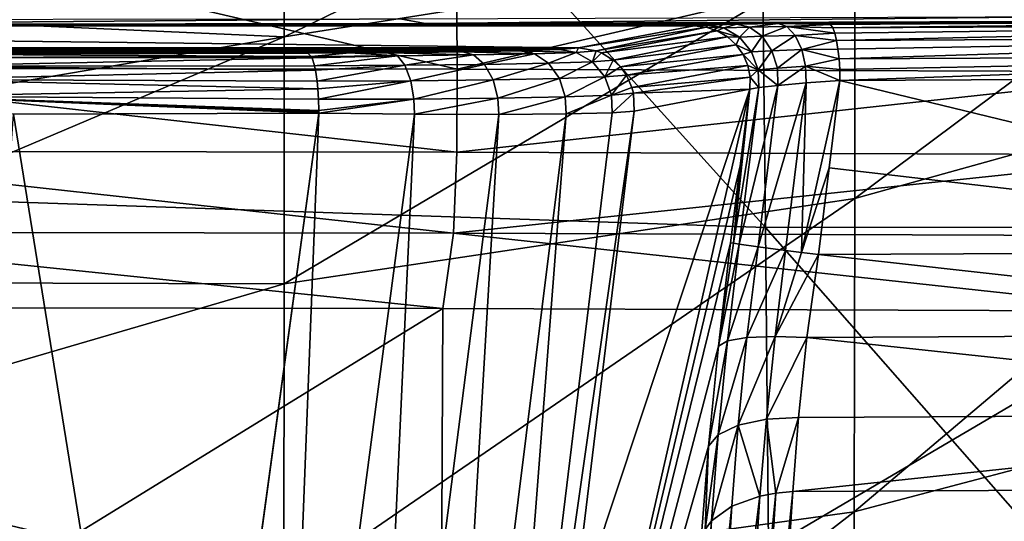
# Model space of a CAD drawing. Header units: millimetres. Extents: x -24 to 72, y 0 to 310.
# Tile 122 of 251: x 1.4 to 5.77, y 271.78 to 274.01. Entities that reach past the tile are written whole.
import ezdxf

# ---------------------------------------------------------------- set-up
doc = ezdxf.new("R2010")
doc.units = ezdxf.units.MM
doc.header["$LTSCALE"] = 65.185185
for name, color, linetype in [('116', 7, 'CONTINUOUS'), ('117', 7, 'CONTINUOUS'), ('118', 7, 'CONTINUOUS'), ('119', 7, 'CONTINUOUS'), ('120', 7, 'CONTINUOUS'), ('121', 7, 'CONTINUOUS'), ('124', 7, 'CONTINUOUS'), ('128', 7, 'CONTINUOUS'), ('129', 7, 'CONTINUOUS'), ('134', 7, 'CONTINUOUS'), ('135', 7, 'CONTINUOUS'), ('27', 7, 'CONTINUOUS'), ('32', 7, 'CONTINUOUS'), ('66', 7, 'CONTINUOUS'), ('92', 7, 'CONTINUOUS'), ('97', 7, 'CONTINUOUS'), ('98', 7, 'CONTINUOUS'), ('99', 7, 'CONTINUOUS')]:
    doc.layers.add(name, color=color, linetype=linetype)

msp = doc.modelspace()

# ---------------------------------------------------------------- linework, layer by layer
at = {"layer": '116', "color": 7, "linetype": 'CONTINUOUS'}
for points in [[(4.643, 273.7028, 198.9663), (4.6002, 273.3618, 198.9632), (3.5767, 269.0276, 193.5779), (4.643, 273.7028, 198.9663)], [(3.8521, 271.3161, 193.4622), (4.643, 273.7028, 198.9663), (3.5767, 269.0276, 193.5779), (3.8521, 271.3161, 193.4622)], [(4.1281, 273.6048, 193.3522), (4.643, 273.7028, 198.9663), (3.8521, 271.3161, 193.4622), (4.1281, 273.6048, 193.3522)], [(4.5571, 273.0196, 198.9599), (3.5767, 269.0276, 193.5779), (4.6002, 273.3618, 198.9632), (4.5571, 273.0196, 198.9599)], [(4.5571, 273.0196, 198.9599), (4.5033, 272.5597, 199.0004), (3.5767, 269.0276, 193.5779), (4.5571, 273.0196, 198.9599)], [(4.5033, 272.5597, 199.0004), (4.4593, 272.1147, 199.1296), (3.5767, 269.0276, 193.5779), (4.5033, 272.5597, 199.0004)], [(4.4593, 272.1147, 199.1296), (4.427, 271.7031, 199.3427), (3.5767, 269.0276, 193.5779), (4.4593, 272.1147, 199.1296)]]:
    msp.add_3dface(points, dxfattribs=at)
at = {"layer": '117', "color": 7, "linetype": 'CONTINUOUS'}
for points in [[(4.3959, 273.9836, 198.984), (4.4482, 273.978, 198.9793), (3.881, 273.8856, 193.37), (4.3959, 273.9836, 198.984)], [(3.881, 273.8856, 193.37), (4.4482, 273.978, 198.9793), (3.9602, 273.8725, 193.3629), (3.881, 273.8856, 193.37)], [(4.4482, 273.978, 198.9793), (4.4982, 273.9614, 198.975), (3.9602, 273.8725, 193.3629), (4.4482, 273.978, 198.9793)], [(3.9602, 273.8725, 193.3629), (4.4982, 273.9614, 198.975), (3.9833, 273.8634, 193.361), (3.9602, 273.8725, 193.3629)], [(4.4982, 273.9614, 198.975), (4.5436, 273.9347, 198.9713), (3.9833, 273.8634, 193.361), (4.4982, 273.9614, 198.975)], [(3.9833, 273.8634, 193.361), (4.5436, 273.9347, 198.9713), (4.0357, 273.8313, 193.3567), (3.9833, 273.8634, 193.361)], [(4.5436, 273.9347, 198.9713), (4.5824, 273.899, 198.9684), (4.0357, 273.8313, 193.3567), (4.5436, 273.9347, 198.9713)], [(4.0357, 273.8313, 193.3567), (4.5824, 273.899, 198.9684), (4.0675, 273.801, 193.3543), (4.0357, 273.8313, 193.3567)], [(4.5824, 273.899, 198.9684), (4.6129, 273.8559, 198.9664), (4.0675, 273.801, 193.3543), (4.5824, 273.899, 198.9684)], [(4.0675, 273.801, 193.3543), (4.6129, 273.8559, 198.9664), (4.0941, 273.7647, 193.3525), (4.0675, 273.801, 193.3543)], [(4.6129, 273.8559, 198.9664), (4.6337, 273.8074, 198.9653), (4.0941, 273.7647, 193.3525), (4.6129, 273.8559, 198.9664)], [(4.0941, 273.7647, 193.3525), (4.6337, 273.8074, 198.9653), (4.1188, 273.7094, 193.3512), (4.0941, 273.7647, 193.3525)], [(4.6337, 273.8074, 198.9653), (4.6439, 273.7556, 198.9653), (4.1188, 273.7094, 193.3512), (4.6337, 273.8074, 198.9653)], [(4.1188, 273.7094, 193.3512), (4.6439, 273.7556, 198.9653), (4.1251, 273.6843, 193.3511), (4.1188, 273.7094, 193.3512)], [(4.6439, 273.7556, 198.9653), (4.643, 273.7028, 198.9663), (4.1251, 273.6843, 193.3511), (4.6439, 273.7556, 198.9653)], [(4.643, 273.7028, 198.9663), (4.1281, 273.6048, 193.3522), (4.1251, 273.6843, 193.3511), (4.643, 273.7028, 198.9663)]]:
    msp.add_3dface(points, dxfattribs=at)
at = {"layer": '118', "color": 7, "linetype": 'CONTINUOUS'}
for points in [[(4.4482, 273.978, 198.9793), (4.3959, 273.9836, 198.984), (4.4554, 273.9877, 199.2152), (4.4482, 273.978, 198.9793)], [(4.4482, 273.978, 198.9793), (4.4554, 273.9877, 199.2152), (4.5268, 273.9747, 199.1842), (4.4482, 273.978, 198.9793)], [(4.4554, 273.9877, 199.2152), (4.5845, 273.9912, 199.4158), (4.5268, 273.9747, 199.1842), (4.4554, 273.9877, 199.2152)], [(4.5845, 273.9912, 199.4158), (4.6419, 273.9781, 199.3646), (4.5268, 273.9747, 199.1842), (4.5845, 273.9912, 199.4158)], [(4.5845, 273.9912, 199.4158), (4.7694, 273.9938, 199.5661), (4.6419, 273.9781, 199.3646), (4.5845, 273.9912, 199.4158)], [(4.7694, 273.9938, 199.5661), (4.8075, 273.9808, 199.5005), (4.6419, 273.9781, 199.3646), (4.7694, 273.9938, 199.5661)], [(4.9911, 273.9953, 199.6517), (5.0014, 273.9897, 199.6041), (4.7694, 273.9938, 199.5661), (4.9911, 273.9953, 199.6517)], [(4.7694, 273.9938, 199.5661), (5.0014, 273.9897, 199.6041), (4.8075, 273.9808, 199.5005), (4.7694, 273.9938, 199.5661)], [(5.0014, 273.9897, 199.6041), (5.0112, 273.9747, 199.5587), (4.8075, 273.9808, 199.5005), (5.0014, 273.9897, 199.6041)], [(4.4982, 273.9614, 198.975), (4.4482, 273.978, 198.9793), (4.5268, 273.9747, 199.1842), (4.4982, 273.9614, 198.975)], [(4.4982, 273.9614, 198.975), (4.5268, 273.9747, 199.1842), (4.5962, 273.9339, 199.1546), (4.4982, 273.9614, 198.975)], [(4.5436, 273.9347, 198.9713), (4.4982, 273.9614, 198.975), (4.5962, 273.9339, 199.1546), (4.5436, 273.9347, 198.9713)], [(4.5268, 273.9747, 199.1842), (4.6419, 273.9781, 199.3646), (4.5962, 273.9339, 199.1546), (4.5268, 273.9747, 199.1842)], [(4.6419, 273.9781, 199.3646), (4.6977, 273.9379, 199.3154), (4.5962, 273.9339, 199.1546), (4.6419, 273.9781, 199.3646)], [(4.6419, 273.9781, 199.3646), (4.8075, 273.9808, 199.5005), (4.6977, 273.9379, 199.3154), (4.6419, 273.9781, 199.3646)], [(4.8075, 273.9808, 199.5005), (4.8445, 273.9417, 199.4374), (4.6977, 273.9379, 199.3154), (4.8075, 273.9808, 199.5005)], [(5.0112, 273.9747, 199.5587), (5.0203, 273.9508, 199.5166), (4.8075, 273.9808, 199.5005), (5.0112, 273.9747, 199.5587)], [(4.8075, 273.9808, 199.5005), (5.0203, 273.9508, 199.5166), (4.8445, 273.9417, 199.4374), (4.8075, 273.9808, 199.5005)], [(5.0203, 273.9508, 199.5166), (5.0282, 273.9191, 199.4802), (4.8445, 273.9417, 199.4374), (5.0203, 273.9508, 199.5166)], [(4.5824, 273.899, 198.9684), (4.5436, 273.9347, 198.9713), (4.5962, 273.9339, 199.1546), (4.5824, 273.899, 198.9684)], [(4.5824, 273.899, 198.9684), (4.5962, 273.9339, 199.1546), (4.6502, 273.8678, 199.1321), (4.5824, 273.899, 198.9684)], [(4.6129, 273.8559, 198.9664), (4.5824, 273.899, 198.9684), (4.6502, 273.8678, 199.1321), (4.6129, 273.8559, 198.9664)], [(4.5962, 273.9339, 199.1546), (4.6977, 273.9379, 199.3154), (4.6502, 273.8678, 199.1321), (4.5962, 273.9339, 199.1546)], [(4.6977, 273.9379, 199.3154), (4.7414, 273.8735, 199.2774), (4.6502, 273.8678, 199.1321), (4.6977, 273.9379, 199.3154)], [(4.6977, 273.9379, 199.3154), (4.8445, 273.9417, 199.4374), (4.7414, 273.8735, 199.2774), (4.6977, 273.9379, 199.3154)], [(4.8445, 273.9417, 199.4374), (4.8736, 273.8795, 199.3882), (4.7414, 273.8735, 199.2774), (4.8445, 273.9417, 199.4374)], [(4.8445, 273.9417, 199.4374), (5.0282, 273.9191, 199.4802), (4.8736, 273.8795, 199.3882), (4.8445, 273.9417, 199.4374)], [(5.0282, 273.9191, 199.4802), (5.0348, 273.8807, 199.4504), (4.8736, 273.8795, 199.3882), (5.0282, 273.9191, 199.4802)], [(4.6129, 273.8559, 198.9664), (4.6502, 273.8678, 199.1321), (4.6795, 273.7882, 199.1207), (4.6129, 273.8559, 198.9664)], [(4.6337, 273.8074, 198.9653), (4.6129, 273.8559, 198.9664), (4.6795, 273.7882, 199.1207), (4.6337, 273.8074, 198.9653)], [(4.6502, 273.8678, 199.1321), (4.7414, 273.8735, 199.2774), (4.6795, 273.7882, 199.1207), (4.6502, 273.8678, 199.1321)], [(4.7414, 273.8735, 199.2774), (4.7657, 273.796, 199.2569), (4.6795, 273.7882, 199.1207), (4.7414, 273.8735, 199.2774)], [(4.7414, 273.8735, 199.2774), (4.8736, 273.8795, 199.3882), (4.7657, 273.796, 199.2569), (4.7414, 273.8735, 199.2774)], [(4.8736, 273.8795, 199.3882), (4.8905, 273.8046, 199.3604), (4.7657, 273.796, 199.2569), (4.8736, 273.8795, 199.3882)], [(5.0348, 273.8807, 199.4504), (5.0397, 273.8371, 199.4286), (4.8736, 273.8795, 199.3882), (5.0348, 273.8807, 199.4504)], [(4.8736, 273.8795, 199.3882), (5.0397, 273.8371, 199.4286), (4.8905, 273.8046, 199.3604), (4.8736, 273.8795, 199.3882)], [(5.0397, 273.8371, 199.4286), (5.0426, 273.7899, 199.4155), (4.8905, 273.8046, 199.3604), (5.0397, 273.8371, 199.4286)], [(4.6439, 273.7556, 198.9653), (4.6337, 273.8074, 198.9653), (4.6795, 273.7882, 199.1207), (4.6439, 273.7556, 198.9653)], [(4.6439, 273.7556, 198.9653), (4.6795, 273.7882, 199.1207), (4.6822, 273.7099, 199.118), (4.6439, 273.7556, 198.9653)], [(4.7657, 273.796, 199.2569), (4.768, 273.7192, 199.2518), (4.6795, 273.7882, 199.1207), (4.7657, 273.796, 199.2569)], [(4.6795, 273.7882, 199.1207), (4.768, 273.7192, 199.2518), (4.6822, 273.7099, 199.118), (4.6795, 273.7882, 199.1207)], [(4.7657, 273.796, 199.2569), (4.8905, 273.8046, 199.3604), (4.768, 273.7192, 199.2518), (4.7657, 273.796, 199.2569)], [(4.8905, 273.8046, 199.3604), (4.8926, 273.73, 199.3534), (4.768, 273.7192, 199.2518), (4.8905, 273.8046, 199.3604)], [(5.0426, 273.7899, 199.4155), (5.0436, 273.7411, 199.4117), (4.8905, 273.8046, 199.3604), (5.0426, 273.7899, 199.4155)], [(4.8905, 273.8046, 199.3604), (5.0436, 273.7411, 199.4117), (4.8926, 273.73, 199.3534), (4.8905, 273.8046, 199.3604)], [(4.643, 273.7028, 198.9663), (4.6439, 273.7556, 198.9653), (4.6822, 273.7099, 199.118), (4.643, 273.7028, 198.9663)]]:
    msp.add_3dface(points, dxfattribs=at)
at = {"layer": '119', "color": 7, "linetype": 'CONTINUOUS'}
for points in [[(4.8015, 272.9854, 199.3479), (4.6798, 273.0016, 199.2475), (4.8926, 273.73, 199.3534), (4.8015, 272.9854, 199.3479)], [(4.8926, 273.73, 199.3534), (4.6798, 273.0016, 199.2475), (4.768, 273.7192, 199.2518), (4.8926, 273.73, 199.3534)], [(4.8726, 272.9761, 199.3823), (4.8015, 272.9854, 199.3479), (4.8926, 273.73, 199.3534), (4.8726, 272.9761, 199.3823)], [(5.0436, 273.7411, 199.4117), (4.9959, 273.3531, 199.4082), (4.8726, 272.9761, 199.3823), (5.0436, 273.7411, 199.4117)], [(5.0436, 273.7411, 199.4117), (4.8726, 272.9761, 199.3823), (4.8926, 273.73, 199.3534), (5.0436, 273.7411, 199.4117)], [(4.5956, 273.0134, 199.1137), (4.5703, 273.0172, 199.0383), (4.6822, 273.7099, 199.118), (4.5956, 273.0134, 199.1137)], [(4.5703, 273.0172, 199.0383), (4.643, 273.7028, 198.9663), (4.6822, 273.7099, 199.118), (4.5703, 273.0172, 199.0383)], [(4.643, 273.7028, 198.9663), (4.5703, 273.0172, 199.0383), (4.6002, 273.3618, 198.9632), (4.643, 273.7028, 198.9663)], [(4.6798, 273.0016, 199.2475), (4.5956, 273.0134, 199.1137), (4.768, 273.7192, 199.2518), (4.6798, 273.0016, 199.2475)], [(4.768, 273.7192, 199.2518), (4.5956, 273.0134, 199.1137), (4.6822, 273.7099, 199.118), (4.768, 273.7192, 199.2518)], [(4.5703, 273.0172, 199.0383), (4.5571, 273.0196, 198.9599), (4.6002, 273.3618, 198.9632), (4.5703, 273.0172, 199.0383)], [(4.9483, 272.9664, 199.4049), (4.8726, 272.9761, 199.3823), (4.9959, 273.3531, 199.4082), (4.9483, 272.9664, 199.4049)]]:
    msp.add_3dface(points, dxfattribs=at)
at = {"layer": '120', "color": 7, "linetype": 'CONTINUOUS'}
for points in [[(0, 273.7951, 246.882), (3.3422, 273.7911, 246.6482), (0, 274.5694, 246.8685), (0, 273.7951, 246.882)], [(0, 274.5694, 246.8685), (3.3422, 273.7911, 246.6482), (3.3376, 274.5654, 246.6353), (0, 274.5694, 246.8685)], [(3.3376, 274.5654, 246.6353), (3.3422, 273.7911, 246.6482), (6.6103, 274.5532, 245.9403), (3.3376, 274.5654, 246.6353)], [(3.3422, 273.7911, 246.6482), (6.6192, 273.7789, 245.9513), (6.6103, 274.5532, 245.9403), (3.3422, 273.7911, 246.6482)], [(5.0436, 273.7411, 199.4117), (8.1704, 272.9824, 200.3226), (4.9959, 273.3531, 199.4082), (5.0436, 273.7411, 199.4117)], [(8.1704, 272.9824, 200.3226), (5.0436, 273.7411, 199.4117), (8.2577, 273.7573, 200.3409), (8.1704, 272.9824, 200.3226)], [(8.1704, 272.9824, 200.3226), (4.9483, 272.9664, 199.4049), (4.9959, 273.3531, 199.4082), (8.1704, 272.9824, 200.3226)]]:
    msp.add_3dface(points, dxfattribs=at)
at = {"layer": '121', "color": 7, "linetype": 'CONTINUOUS'}
for points in [[(5.0014, 273.9897, 199.6041), (4.9911, 273.9953, 199.6517), (8.0955, 274.0109, 200.5435), (5.0014, 273.9897, 199.6041)], [(5.0112, 273.9747, 199.5587), (5.0014, 273.9897, 199.6041), (8.0955, 274.0109, 200.5435), (5.0112, 273.9747, 199.5587)], [(5.0112, 273.9747, 199.5587), (8.0955, 274.0109, 200.5435), (8.1318, 273.9904, 200.4554), (5.0112, 273.9747, 199.5587)], [(5.0203, 273.9508, 199.5166), (5.0112, 273.9747, 199.5587), (8.1318, 273.9904, 200.4554), (5.0203, 273.9508, 199.5166)], [(5.0282, 273.9191, 199.4802), (5.0203, 273.9508, 199.5166), (8.1318, 273.9904, 200.4554), (5.0282, 273.9191, 199.4802)], [(5.0282, 273.9191, 199.4802), (8.1318, 273.9904, 200.4554), (8.1595, 273.9348, 200.38), (5.0282, 273.9191, 199.4802)], [(5.0348, 273.8807, 199.4504), (5.0282, 273.9191, 199.4802), (8.1595, 273.9348, 200.38), (5.0348, 273.8807, 199.4504)], [(5.0397, 273.8371, 199.4286), (5.0348, 273.8807, 199.4504), (8.1595, 273.9348, 200.38), (5.0397, 273.8371, 199.4286)], [(8.178, 273.8528, 200.3304), (5.0397, 273.8371, 199.4286), (8.1595, 273.9348, 200.38), (8.178, 273.8528, 200.3304)], [(5.0426, 273.7899, 199.4155), (5.0397, 273.8371, 199.4286), (8.178, 273.8528, 200.3304), (5.0426, 273.7899, 199.4155)], [(5.0436, 273.7411, 199.4117), (5.0426, 273.7899, 199.4155), (8.178, 273.8528, 200.3304), (5.0436, 273.7411, 199.4117)], [(8.2577, 273.7573, 200.3409), (5.0436, 273.7411, 199.4117), (8.178, 273.8528, 200.3304), (8.2577, 273.7573, 200.3409)]]:
    msp.add_3dface(points, dxfattribs=at)
at = {"layer": '124', "color": 7, "linetype": 'CONTINUOUS'}
for points in [[(0, 273.9903, 199.367), (4.4554, 273.9877, 199.2152), (-4.5839, 273.9912, 199.4152), (0, 273.9903, 199.367)], [(4.4554, 273.9877, 199.2152), (-4.4551, 273.9877, 199.2145), (-4.5839, 273.9912, 199.4152), (4.4554, 273.9877, 199.2152)], [(4.3959, 273.9836, 198.984), (-4.3959, 273.9836, 198.984), (-4.4551, 273.9877, 199.2145), (4.3959, 273.9836, 198.984)], [(4.4554, 273.9877, 199.2152), (4.3959, 273.9836, 198.984), (-4.4551, 273.9877, 199.2145), (4.4554, 273.9877, 199.2152)], [(0, 273.9903, 199.367), (3.1995, 273.9941, 199.5858), (4.5845, 273.9912, 199.4158), (0, 273.9903, 199.367)], [(0, 273.9903, 199.367), (4.5845, 273.9912, 199.4158), (4.4554, 273.9877, 199.2152), (0, 273.9903, 199.367)], [(3.1995, 273.9941, 199.5858), (6.3404, 274.0055, 200.2382), (4.9911, 273.9953, 199.6517), (3.1995, 273.9941, 199.5858)], [(3.1995, 273.9941, 199.5858), (4.9911, 273.9953, 199.6517), (4.7694, 273.9938, 199.5661), (3.1995, 273.9941, 199.5858)], [(3.1995, 273.9941, 199.5858), (4.7694, 273.9938, 199.5661), (4.5845, 273.9912, 199.4158), (3.1995, 273.9941, 199.5858)], [(4.9911, 273.9953, 199.6517), (6.3404, 274.0055, 200.2382), (8.0955, 274.0109, 200.5435), (4.9911, 273.9953, 199.6517)], [(-3.881, 273.8856, 193.37), (-4.3959, 273.9836, 198.984), (3.881, 273.8856, 193.37), (-3.881, 273.8856, 193.37)], [(-4.3959, 273.9836, 198.984), (4.3959, 273.9836, 198.984), (3.881, 273.8856, 193.37), (-4.3959, 273.9836, 198.984)], [(-3.7976, 273.8791, 192.9973), (-3.881, 273.8856, 193.37), (3.7977, 273.8791, 192.9975), (-3.7976, 273.8791, 192.9973)], [(-3.881, 273.8856, 193.37), (3.881, 273.8856, 193.37), (3.7977, 273.8791, 192.9975), (-3.881, 273.8856, 193.37)], [(-3.6224, 273.8732, 192.6584), (-3.7976, 273.8791, 192.9973), (3.6224, 273.8732, 192.6583), (-3.6224, 273.8732, 192.6584)], [(3.6224, 273.8732, 192.6583), (-3.7976, 273.8791, 192.9973), (3.7977, 273.8791, 192.9975), (3.6224, 273.8732, 192.6583)], [(-3.3656, 273.8683, 192.3737), (-3.6224, 273.8732, 192.6584), (3.3657, 273.8683, 192.3738), (-3.3656, 273.8683, 192.3737)], [(3.3657, 273.8683, 192.3738), (-3.6224, 273.8732, 192.6584), (3.6224, 273.8732, 192.6583), (3.3657, 273.8683, 192.3738)], [(-3.0441, 273.8646, 192.163), (-3.3656, 273.8683, 192.3737), (3.0441, 273.8646, 192.163), (-3.0441, 273.8646, 192.163)], [(3.0441, 273.8646, 192.163), (-3.3656, 273.8683, 192.3737), (3.3657, 273.8683, 192.3738), (3.0441, 273.8646, 192.163)], [(-2.8649, 273.8633, 192.0898), (-3.0441, 273.8646, 192.163), (2.865, 273.8633, 192.0898), (-2.8649, 273.8633, 192.0898)], [(2.865, 273.8633, 192.0898), (-3.0441, 273.8646, 192.163), (3.0441, 273.8646, 192.163), (2.865, 273.8633, 192.0898)], [(-2.6779, 273.8624, 192.04), (-2.8649, 273.8633, 192.0898), (2.6779, 273.8624, 192.04), (-2.6779, 273.8624, 192.04)], [(2.6779, 273.8624, 192.04), (-2.8649, 273.8633, 192.0898), (2.865, 273.8633, 192.0898), (2.6779, 273.8624, 192.04)], [(0.8996, 273.8583, 191.806), (-2.6779, 273.8624, 192.04), (2.6779, 273.8624, 192.04), (0.8996, 273.8583, 191.806)]]:
    msp.add_3dface(points, dxfattribs=at)
at = {"layer": '128', "color": 7, "linetype": 'CONTINUOUS'}
for points in [[(0.8996, 273.8583, 191.806), (2.6779, 273.8624, 192.04), (2.6933, 273.8482, 191.9626), (0.8996, 273.8583, 191.806)], [(0.9047, 273.8439, 191.7266), (0.8996, 273.8583, 191.806), (2.6933, 273.8482, 191.9626), (0.9047, 273.8439, 191.7266)], [(2.6965, 273.8418, 191.9465), (0.9047, 273.8439, 191.7266), (2.6933, 273.8482, 191.9626), (2.6965, 273.8418, 191.9465)], [(0.9094, 273.8049, 191.6561), (0.9047, 273.8439, 191.7266), (2.6965, 273.8418, 191.9465), (0.9094, 273.8049, 191.6561)], [(2.7081, 273.8057, 191.8887), (0.9094, 273.8049, 191.6561), (2.6965, 273.8418, 191.9465), (2.7081, 273.8057, 191.8887)], [(2.7123, 273.7862, 191.8679), (0.9094, 273.8049, 191.6561), (2.7081, 273.8057, 191.8887), (2.7123, 273.7862, 191.8679)], [(0.9131, 273.7453, 191.6016), (0.9094, 273.8049, 191.6561), (2.7123, 273.7862, 191.8679), (0.9131, 273.7453, 191.6016)], [(2.7196, 273.738, 191.8322), (0.9131, 273.7453, 191.6016), (2.7123, 273.7862, 191.8679), (2.7196, 273.738, 191.8322)], [(0.9153, 273.6714, 191.5689), (0.9131, 273.7453, 191.6016), (2.7229, 273.7042, 191.8162), (0.9153, 273.6714, 191.5689)], [(2.7229, 273.7042, 191.8162), (0.9131, 273.7453, 191.6016), (2.7196, 273.738, 191.8322), (2.7229, 273.7042, 191.8162)], [(2.7256, 273.6573, 191.8031), (0.9153, 273.6714, 191.5689), (2.7229, 273.7042, 191.8162), (2.7256, 273.6573, 191.8031)], [(1.3698, 273.5916, 191.5987), (0.9153, 273.6714, 191.5689), (2.7265, 273.5951, 191.7998), (1.3698, 273.5916, 191.5987)], [(2.7265, 273.5951, 191.7998), (0.9153, 273.6714, 191.5689), (2.7264, 273.6017, 191.7994), (2.7265, 273.5951, 191.7998)], [(2.7264, 273.6017, 191.7994), (0.9153, 273.6714, 191.5689), (2.7266, 273.6082, 191.7992), (2.7264, 273.6017, 191.7994)], [(2.7266, 273.6082, 191.7992), (0.9153, 273.6714, 191.5689), (2.7256, 273.6573, 191.8031), (2.7266, 273.6082, 191.7992)]]:
    msp.add_3dface(points, dxfattribs=at)
at = {"layer": '129', "color": 7, "linetype": 'CONTINUOUS'}
for points in [[(1.0551, 269.0329, 191.8907), (1.3698, 273.5916, 191.5987), (2.1041, 269.035, 192.0121), (1.0551, 269.0329, 191.8907)], [(1.3698, 273.5916, 191.5987), (2.7265, 273.5951, 191.7998), (2.1041, 269.035, 192.0121), (1.3698, 273.5916, 191.5987)], [(2.1041, 269.035, 192.0121), (2.7265, 273.5951, 191.7998), (2.4146, 271.3095, 191.903), (2.1041, 269.035, 192.0121)]]:
    msp.add_3dface(points, dxfattribs=at)
at = {"layer": '134', "color": 7, "linetype": 'CONTINUOUS'}
for points in [[(2.4146, 271.3095, 191.903), (2.7265, 273.5951, 191.7998), (2.5486, 269.0235, 192.1439), (2.4146, 271.3095, 191.903)], [(2.5486, 269.0235, 192.1439), (2.7265, 273.5951, 191.7998), (3.1521, 273.591, 191.9432), (2.5486, 269.0235, 192.1439)], [(3.4742, 269.0189, 193.1292), (3.2577, 269.0152, 192.7227), (3.8264, 273.592, 192.5217), (3.4742, 269.0189, 193.1292)], [(3.8264, 273.592, 192.5217), (3.2577, 269.0152, 192.7227), (3.527, 273.5899, 192.1893), (3.8264, 273.592, 192.5217)], [(4.1281, 273.6048, 193.3522), (3.8521, 271.3161, 193.4622), (3.4742, 269.0189, 193.1292), (4.1281, 273.6048, 193.3522)], [(4.1281, 273.6048, 193.3522), (3.4742, 269.0189, 193.1292), (4.0309, 273.5971, 192.9178), (4.1281, 273.6048, 193.3522)], [(4.0309, 273.5971, 192.9178), (3.4742, 269.0189, 193.1292), (3.8264, 273.592, 192.5217), (4.0309, 273.5971, 192.9178)], [(2.9418, 269.0168, 192.3862), (2.5486, 269.0235, 192.1439), (3.1521, 273.591, 191.9432), (2.9418, 269.0168, 192.3862)], [(3.527, 273.5899, 192.1893), (2.9418, 269.0168, 192.3862), (3.1521, 273.591, 191.9432), (3.527, 273.5899, 192.1893)], [(3.2577, 269.0152, 192.7227), (2.9418, 269.0168, 192.3862), (3.527, 273.5899, 192.1893), (3.2577, 269.0152, 192.7227)]]:
    msp.add_3dface(points, dxfattribs=at)
at = {"layer": '135', "color": 7, "linetype": 'CONTINUOUS'}
for points in [[(2.6779, 273.8624, 192.04), (2.865, 273.8633, 192.0898), (2.6933, 273.8482, 191.9626), (2.6779, 273.8624, 192.04)], [(2.6933, 273.8482, 191.9626), (2.865, 273.8633, 192.0898), (3.076, 273.8508, 192.0917), (2.6933, 273.8482, 191.9626)], [(2.865, 273.8633, 192.0898), (3.0441, 273.8646, 192.163), (3.076, 273.8508, 192.0917), (2.865, 273.8633, 192.0898)], [(3.0441, 273.8646, 192.163), (3.3657, 273.8683, 192.3738), (3.414, 273.8546, 192.3123), (3.0441, 273.8646, 192.163)], [(3.0441, 273.8646, 192.163), (3.414, 273.8546, 192.3123), (3.076, 273.8508, 192.0917), (3.0441, 273.8646, 192.163)], [(3.414, 273.8546, 192.3123), (3.1094, 273.8084, 192.0235), (3.076, 273.8508, 192.0917), (3.414, 273.8546, 192.3123)], [(3.4637, 273.8124, 192.2548), (3.1094, 273.8084, 192.0235), (3.414, 273.8546, 192.3123), (3.4637, 273.8124, 192.2548)], [(3.3657, 273.8683, 192.3738), (3.6224, 273.8732, 192.6583), (3.6849, 273.8598, 192.6113), (3.3657, 273.8683, 192.3738)], [(3.3657, 273.8683, 192.3738), (3.6849, 273.8598, 192.6113), (3.414, 273.8546, 192.3123), (3.3657, 273.8683, 192.3738)], [(3.6849, 273.8598, 192.6113), (3.4637, 273.8124, 192.2548), (3.414, 273.8546, 192.3123), (3.6849, 273.8598, 192.6113)], [(3.7478, 273.8179, 192.5683), (3.4637, 273.8124, 192.2548), (3.6849, 273.8598, 192.6113), (3.7478, 273.8179, 192.5683)], [(3.6224, 273.8732, 192.6583), (3.7977, 273.8791, 192.9975), (3.8707, 273.8661, 192.9693), (3.6224, 273.8732, 192.6583)], [(3.6224, 273.8732, 192.6583), (3.8707, 273.8661, 192.9693), (3.6849, 273.8598, 192.6113), (3.6224, 273.8732, 192.6583)], [(3.8707, 273.8661, 192.9693), (3.7478, 273.8179, 192.5683), (3.6849, 273.8598, 192.6113), (3.8707, 273.8661, 192.9693)], [(3.9427, 273.8244, 192.9438), (3.7478, 273.8179, 192.5683), (3.8707, 273.8661, 192.9693), (3.9427, 273.8244, 192.9438)], [(3.7977, 273.8791, 192.9975), (3.881, 273.8856, 193.37), (3.8707, 273.8661, 192.9693), (3.7977, 273.8791, 192.9975)], [(3.881, 273.8856, 193.37), (3.9602, 273.8725, 193.3629), (3.8707, 273.8661, 192.9693), (3.881, 273.8856, 193.37)], [(3.9602, 273.8725, 193.3629), (3.9427, 273.8244, 192.9438), (3.8707, 273.8661, 192.9693), (3.9602, 273.8725, 193.3629)], [(3.9602, 273.8725, 193.3629), (3.9833, 273.8634, 193.361), (3.9427, 273.8244, 192.9438), (3.9602, 273.8725, 193.3629)], [(3.9833, 273.8634, 193.361), (4.0357, 273.8313, 193.3567), (3.9427, 273.8244, 192.9438), (3.9833, 273.8634, 193.361)], [(2.6965, 273.8418, 191.9465), (2.6933, 273.8482, 191.9626), (3.076, 273.8508, 192.0917), (2.6965, 273.8418, 191.9465)], [(2.7081, 273.8057, 191.8887), (2.6965, 273.8418, 191.9465), (3.076, 273.8508, 192.0917), (2.7081, 273.8057, 191.8887)], [(3.1094, 273.8084, 192.0235), (2.7081, 273.8057, 191.8887), (3.076, 273.8508, 192.0917), (3.1094, 273.8084, 192.0235)], [(3.4637, 273.8124, 192.2548), (3.1352, 273.7401, 191.9713), (3.1094, 273.8084, 192.0235), (3.4637, 273.8124, 192.2548)], [(3.5022, 273.7443, 192.2108), (3.1352, 273.7401, 191.9713), (3.4637, 273.8124, 192.2548), (3.5022, 273.7443, 192.2108)], [(3.7478, 273.8179, 192.5683), (3.5022, 273.7443, 192.2108), (3.4637, 273.8124, 192.2548), (3.7478, 273.8179, 192.5683)], [(3.7965, 273.7499, 192.5356), (3.5022, 273.7443, 192.2108), (3.7478, 273.8179, 192.5683), (3.7965, 273.7499, 192.5356)], [(3.9427, 273.8244, 192.9438), (3.7965, 273.7499, 192.5356), (3.7478, 273.8179, 192.5683), (3.9427, 273.8244, 192.9438)], [(3.9984, 273.7567, 192.9246), (3.7965, 273.7499, 192.5356), (3.9427, 273.8244, 192.9438), (3.9984, 273.7567, 192.9246)], [(4.0357, 273.8313, 193.3567), (3.9984, 273.7567, 192.9246), (3.9427, 273.8244, 192.9438), (4.0357, 273.8313, 193.3567)], [(4.0357, 273.8313, 193.3567), (4.0675, 273.801, 193.3543), (3.9984, 273.7567, 192.9246), (4.0357, 273.8313, 193.3567)], [(2.7123, 273.7862, 191.8679), (2.7081, 273.8057, 191.8887), (3.1094, 273.8084, 192.0235), (2.7123, 273.7862, 191.8679)], [(2.7196, 273.738, 191.8322), (2.7123, 273.7862, 191.8679), (3.1094, 273.8084, 192.0235), (2.7196, 273.738, 191.8322)], [(3.1352, 273.7401, 191.9713), (2.7196, 273.738, 191.8322), (3.1094, 273.8084, 192.0235), (3.1352, 273.7401, 191.9713)], [(4.0675, 273.801, 193.3543), (4.0941, 273.7647, 193.3525), (3.9984, 273.7567, 192.9246), (4.0675, 273.801, 193.3543)], [(2.7229, 273.7042, 191.8162), (2.7196, 273.738, 191.8322), (3.1352, 273.7401, 191.9713), (2.7229, 273.7042, 191.8162)], [(2.7256, 273.6573, 191.8031), (2.7229, 273.7042, 191.8162), (3.1352, 273.7401, 191.9713), (2.7256, 273.6573, 191.8031)], [(3.1488, 273.6585, 191.9446), (2.7256, 273.6573, 191.8031), (3.1352, 273.7401, 191.9713), (3.1488, 273.6585, 191.9446)], [(3.5022, 273.7443, 192.2108), (3.1488, 273.6585, 191.9446), (3.1352, 273.7401, 191.9713), (3.5022, 273.7443, 192.2108)], [(3.5224, 273.6627, 192.1885), (3.1488, 273.6585, 191.9446), (3.5022, 273.7443, 192.2108), (3.5224, 273.6627, 192.1885)], [(3.7965, 273.7499, 192.5356), (3.5224, 273.6627, 192.1885), (3.5022, 273.7443, 192.2108), (3.7965, 273.7499, 192.5356)], [(3.8221, 273.6685, 192.5192), (3.5224, 273.6627, 192.1885), (3.7965, 273.7499, 192.5356), (3.8221, 273.6685, 192.5192)], [(3.9984, 273.7567, 192.9246), (3.8221, 273.6685, 192.5192), (3.7965, 273.7499, 192.5356), (3.9984, 273.7567, 192.9246)], [(4.0277, 273.6754, 192.9154), (3.8221, 273.6685, 192.5192), (3.9984, 273.7567, 192.9246), (4.0277, 273.6754, 192.9154)], [(4.0941, 273.7647, 193.3525), (4.0277, 273.6754, 192.9154), (3.9984, 273.7567, 192.9246), (4.0941, 273.7647, 193.3525)], [(4.0941, 273.7647, 193.3525), (4.1188, 273.7094, 193.3512), (4.0277, 273.6754, 192.9154), (4.0941, 273.7647, 193.3525)], [(4.1188, 273.7094, 193.3512), (4.1251, 273.6843, 193.3511), (4.0277, 273.6754, 192.9154), (4.1188, 273.7094, 193.3512)], [(4.1251, 273.6843, 193.3511), (4.0309, 273.5971, 192.9178), (4.0277, 273.6754, 192.9154), (4.1251, 273.6843, 193.3511)], [(4.1251, 273.6843, 193.3511), (4.1281, 273.6048, 193.3522), (4.0309, 273.5971, 192.9178), (4.1251, 273.6843, 193.3511)], [(2.7266, 273.6082, 191.7992), (2.7256, 273.6573, 191.8031), (3.1488, 273.6585, 191.9446), (2.7266, 273.6082, 191.7992)], [(2.7265, 273.5951, 191.7998), (2.7266, 273.6082, 191.7992), (3.1488, 273.6585, 191.9446), (2.7265, 273.5951, 191.7998)], [(3.1521, 273.591, 191.9432), (2.7265, 273.5951, 191.7998), (3.1488, 273.6585, 191.9446), (3.1521, 273.591, 191.9432)], [(3.5224, 273.6627, 192.1885), (3.1521, 273.591, 191.9432), (3.1488, 273.6585, 191.9446), (3.5224, 273.6627, 192.1885)], [(3.527, 273.5899, 192.1893), (3.1521, 273.591, 191.9432), (3.5224, 273.6627, 192.1885), (3.527, 273.5899, 192.1893)], [(3.8221, 273.6685, 192.5192), (3.527, 273.5899, 192.1893), (3.5224, 273.6627, 192.1885), (3.8221, 273.6685, 192.5192)], [(3.8264, 273.592, 192.5217), (3.527, 273.5899, 192.1893), (3.8221, 273.6685, 192.5192), (3.8264, 273.592, 192.5217)], [(4.0277, 273.6754, 192.9154), (3.8264, 273.592, 192.5217), (3.8221, 273.6685, 192.5192), (4.0277, 273.6754, 192.9154)], [(4.0309, 273.5971, 192.9178), (3.8264, 273.592, 192.5217), (4.0277, 273.6754, 192.9154), (4.0309, 273.5971, 192.9178)], [(2.7265, 273.5951, 191.7998), (2.7264, 273.6017, 191.7994), (2.7266, 273.6082, 191.7992), (2.7265, 273.5951, 191.7998)]]:
    msp.add_3dface(points, dxfattribs=at)
at = {"layer": '27', "color": 7, "linetype": 'CONTINUOUS'}
for points in [[(-0.0095, 273.2468, -9.5408), (-0.0094, 278.3227, -6.6072), (4.7121, 273.0866, -9.329), (-0.0095, 273.2468, -9.5408)], [(4.7121, 273.0866, -9.329), (-0.0094, 278.3227, -6.6072), (4.6552, 278.164, -6.4111), (4.7121, 273.0866, -9.329)], [(9.229, 278.1681, -5.8634), (9.311, 273.0903, -8.7325), (4.6552, 278.164, -6.4111), (9.229, 278.1681, -5.8634)], [(9.311, 273.0903, -8.7325), (4.7121, 273.0866, -9.329), (4.6552, 278.164, -6.4111), (9.311, 273.0903, -8.7325)], [(-0.0096, 267.9138, -11.9882), (-0.0095, 273.2468, -9.5408), (4.7627, 267.7613, -11.7628), (-0.0096, 267.9138, -11.9882)], [(4.7627, 267.7613, -11.7628), (-0.0095, 273.2468, -9.5408), (4.7121, 273.0866, -9.329), (4.7627, 267.7613, -11.7628)], [(9.311, 273.0903, -8.7325), (9.3846, 267.7646, -11.1234), (4.7121, 273.0866, -9.329), (9.311, 273.0903, -8.7325)], [(9.3846, 267.7646, -11.1234), (4.7627, 267.7613, -11.7628), (4.7121, 273.0866, -9.329), (9.3846, 267.7646, -11.1234)]]:
    msp.add_3dface(points, dxfattribs=at)
at = {"layer": '32', "color": 7, "linetype": 'CONTINUOUS'}
for points in [[(2.5721, 274.7445, 39.0264), (2.5728, 273.9345, 36.2478), (5.11, 275.1654, 38.907), (2.5721, 274.7445, 39.0264)], [(5.11, 275.1654, 38.907), (2.5728, 273.9345, 36.2478), (5.1102, 274.3376, 36.0777), (5.11, 275.1654, 38.907)], [(5.1102, 274.3376, 36.0777), (5.1091, 273.2161, 33.3842), (7.564, 275.0479, 35.878), (5.1102, 274.3376, 36.0777)], [(7.564, 275.0479, 35.878), (5.1091, 273.2161, 33.3842), (7.5612, 273.8981, 33.1195), (7.564, 275.0479, 35.878)], [(2.5721, 274.7445, 39.0264), (0, 274.0494, 36.9839), (2.5728, 273.9345, 36.2478), (2.5721, 274.7445, 39.0264)], [(2.5728, 273.9345, 36.2478), (2.5727, 272.8367, 33.5996), (5.1102, 274.3376, 36.0777), (2.5728, 273.9345, 36.2478)], [(5.1102, 274.3376, 36.0777), (2.5727, 272.8367, 33.5996), (5.1091, 273.2161, 33.3842), (5.1102, 274.3376, 36.0777)], [(0, 274.0494, 36.9839), (0, 273.4977, 35.4428), (2.5728, 273.9345, 36.2478), (0, 274.0494, 36.9839)], [(0, 273.4977, 35.4428), (0, 272.8434, 33.92), (2.5728, 273.9345, 36.2478), (0, 273.4977, 35.4428)], [(2.5728, 273.9345, 36.2478), (0, 272.8434, 33.92), (2.5727, 272.8367, 33.5996), (2.5728, 273.9345, 36.2478)], [(5.1091, 273.2161, 33.3842), (5.1072, 271.8228, 30.8386), (7.5612, 273.8981, 33.1195), (5.1091, 273.2161, 33.3842)], [(7.5612, 273.8981, 33.1195), (5.1072, 271.8228, 30.8386), (7.5578, 272.4697, 30.5103), (7.5612, 273.8981, 33.1195)], [(2.5727, 272.8367, 33.5996), (2.5718, 271.4718, 31.0939), (5.1091, 273.2161, 33.3842), (2.5727, 272.8367, 33.5996)], [(5.1091, 273.2161, 33.3842), (2.5718, 271.4718, 31.0939), (5.1072, 271.8228, 30.8386), (5.1091, 273.2161, 33.3842)], [(0, 272.8434, 33.92), (0, 272.0857, 32.4192), (2.5727, 272.8367, 33.5996), (0, 272.8434, 33.92)], [(2.5727, 272.8367, 33.5996), (0, 272.0857, 32.4192), (2.5718, 271.4718, 31.0939), (2.5727, 272.8367, 33.5996)], [(5.1072, 271.8228, 30.8386), (5.1046, 270.1794, 28.4523), (7.5578, 272.4697, 30.5103), (5.1072, 271.8228, 30.8386)], [(7.5578, 272.4697, 30.5103), (5.1046, 270.1794, 28.4523), (7.5542, 270.7852, 28.0628), (7.5578, 272.4697, 30.5103)], [(0, 272.0857, 32.4192), (0, 271.2253, 30.947), (2.5718, 271.4718, 31.0939), (0, 272.0857, 32.4192)], [(2.5718, 271.4718, 31.0939), (2.5705, 269.8608, 28.7427), (5.1072, 271.8228, 30.8386), (2.5718, 271.4718, 31.0939)], [(5.1072, 271.8228, 30.8386), (2.5705, 269.8608, 28.7427), (5.1046, 270.1794, 28.4523), (5.1072, 271.8228, 30.8386)]]:
    msp.add_3dface(points, dxfattribs=at)
at = {"layer": '66', "color": 7, "linetype": 'CONTINUOUS'}
for points in [[(0, 273.9903, 199.367), (0, 274.0118, 199.2129), (3.088, 274.0154, 199.4153), (0, 273.9903, 199.367)], [(3.1995, 273.9941, 199.5858), (0, 273.9903, 199.367), (3.088, 274.0154, 199.4153), (3.1995, 273.9941, 199.5858)], [(6.1231, 274.0259, 200.0189), (3.1995, 273.9941, 199.5858), (3.088, 274.0154, 199.4153), (6.1231, 274.0259, 200.0189)], [(6.3404, 274.0055, 200.2382), (3.1995, 273.9941, 199.5858), (6.1231, 274.0259, 200.0189), (6.3404, 274.0055, 200.2382)]]:
    msp.add_3dface(points, dxfattribs=at)
at = {"layer": '92', "color": 7, "linetype": 'CONTINUOUS'}
for points in [[(3.2777, 272.7276, 246.3698), (-0.0262, 272.7316, 246.5975), (0.1599, 270.808, 245.3764), (3.2777, 272.7276, 246.3698)], [(3.2695, 270.8039, 245.1376), (3.2777, 272.7276, 246.3698), (0.1599, 270.808, 245.3764), (3.2695, 270.8039, 245.1376)], [(6.5176, 272.7156, 245.6837), (3.2777, 272.7276, 246.3698), (3.2695, 270.8039, 245.1376), (6.5176, 272.7156, 245.6837)], [(6.3183, 270.7922, 244.4694), (6.5176, 272.7156, 245.6837), (3.2695, 270.8039, 245.1376), (6.3183, 270.7922, 244.4694)], [(4.7724, 270.9644, 200.3415), (8.0216, 271.9289, 200.6095), (4.7144, 270.0334, 200.9983), (4.7724, 270.9644, 200.3415)], [(4.7144, 270.0334, 200.9983), (8.0216, 271.9289, 200.6095), (7.713, 270.0485, 201.8644), (4.7144, 270.0334, 200.9983)], [(4.8346, 271.9132, 199.7091), (8.0216, 271.9289, 200.6095), (4.7724, 270.9644, 200.3415), (4.8346, 271.9132, 199.7091)]]:
    msp.add_3dface(points, dxfattribs=at)
at = {"layer": '97', "color": 7, "linetype": 'CONTINUOUS'}
for points in [[(4.567, 270.0095, 200.9532), (4.4424, 269.9595, 200.8739), (4.6872, 271.8925, 199.662), (4.567, 270.0095, 200.9532)], [(4.6872, 271.8925, 199.662), (4.4424, 269.9595, 200.8739), (4.5625, 271.8473, 199.5794), (4.6872, 271.8925, 199.662)], [(4.6387, 270.0249, 200.9804), (4.567, 270.0095, 200.9532), (4.7589, 271.9061, 199.6903), (4.6387, 270.0249, 200.9804)], [(4.7589, 271.9061, 199.6903), (4.567, 270.0095, 200.9532), (4.6872, 271.8925, 199.662), (4.7589, 271.9061, 199.6903)], [(4.8346, 271.9132, 199.7091), (4.7724, 270.9644, 200.3415), (4.6387, 270.0249, 200.9804), (4.8346, 271.9132, 199.7091)], [(4.8346, 271.9132, 199.7091), (4.6387, 270.0249, 200.9804), (4.7589, 271.9061, 199.6903), (4.8346, 271.9132, 199.7091)], [(4.4424, 269.9595, 200.8739), (4.3526, 269.8881, 200.7682), (4.5625, 271.8473, 199.5794), (4.4424, 269.9595, 200.8739)], [(4.5625, 271.8473, 199.5794), (4.3526, 269.8881, 200.7682), (4.4729, 271.7821, 199.4694), (4.5625, 271.8473, 199.5794)], [(4.3526, 269.8881, 200.7682), (4.3237, 269.8466, 200.7086), (4.4729, 271.7821, 199.4694), (4.3526, 269.8881, 200.7682)], [(4.4729, 271.7821, 199.4694), (4.3237, 269.8466, 200.7086), (4.4441, 271.7438, 199.4074), (4.4729, 271.7821, 199.4694)]]:
    msp.add_3dface(points, dxfattribs=at)
at = {"layer": '98', "color": 7, "linetype": 'CONTINUOUS'}
for points in [[(4.5571, 273.0196, 198.9599), (4.5703, 273.0172, 199.0383), (4.5033, 272.5597, 199.0004), (4.5571, 273.0196, 198.9599)], [(4.5703, 273.0172, 199.0383), (4.5956, 273.0134, 199.1137), (4.5033, 272.5597, 199.0004), (4.5703, 273.0172, 199.0383)], [(4.5033, 272.5597, 199.0004), (4.5956, 273.0134, 199.1137), (4.5429, 272.5825, 199.1463), (4.5033, 272.5597, 199.0004)], [(4.5956, 273.0134, 199.1137), (4.6798, 273.0016, 199.2475), (4.5429, 272.5825, 199.1463), (4.5956, 273.0134, 199.1137)], [(4.5429, 272.5825, 199.1463), (4.6798, 273.0016, 199.2475), (4.6301, 272.5978, 199.2803), (4.5429, 272.5825, 199.1463)], [(4.6798, 273.0016, 199.2475), (4.8015, 272.9854, 199.3479), (4.6301, 272.5978, 199.2803), (4.6798, 273.0016, 199.2475)], [(4.6301, 272.5978, 199.2803), (4.8015, 272.9854, 199.3479), (4.7551, 272.6029, 199.3807), (4.6301, 272.5978, 199.2803)], [(4.8015, 272.9854, 199.3479), (4.8726, 272.9761, 199.3823), (4.7551, 272.6029, 199.3807), (4.8015, 272.9854, 199.3479)], [(4.8726, 272.9761, 199.3823), (4.9483, 272.9664, 199.4049), (4.7551, 272.6029, 199.3807), (4.8726, 272.9761, 199.3823)], [(4.7551, 272.6029, 199.3807), (4.9483, 272.9664, 199.4049), (4.897, 272.5976, 199.4357), (4.7551, 272.6029, 199.3807)], [(4.5429, 272.5825, 199.1463), (4.6301, 272.5978, 199.2803), (4.5014, 272.1657, 199.2668), (4.5429, 272.5825, 199.1463)], [(4.5014, 272.1657, 199.2668), (4.6301, 272.5978, 199.2803), (4.5906, 272.2078, 199.3924), (4.5014, 272.1657, 199.2668)], [(4.6301, 272.5978, 199.2803), (4.7551, 272.6029, 199.3807), (4.5906, 272.2078, 199.3924), (4.6301, 272.5978, 199.2803)], [(4.5906, 272.2078, 199.3924), (4.7551, 272.6029, 199.3807), (4.7166, 272.2342, 199.4866), (4.5906, 272.2078, 199.3924)], [(4.7551, 272.6029, 199.3807), (4.897, 272.5976, 199.4357), (4.7166, 272.2342, 199.4866), (4.7551, 272.6029, 199.3807)], [(4.897, 272.5976, 199.4357), (4.8586, 272.2421, 199.5384), (4.7166, 272.2342, 199.4866), (4.897, 272.5976, 199.4357)], [(4.5033, 272.5597, 199.0004), (4.5429, 272.5825, 199.1463), (4.4593, 272.1147, 199.1296), (4.5033, 272.5597, 199.0004)], [(4.4593, 272.1147, 199.1296), (4.5429, 272.5825, 199.1463), (4.5014, 272.1657, 199.2668), (4.4593, 272.1147, 199.1296)], [(4.8586, 272.2421, 199.5384), (4.7589, 271.9061, 199.6903), (4.7166, 272.2342, 199.4866), (4.8586, 272.2421, 199.5384)], [(4.8346, 271.9132, 199.7091), (4.7589, 271.9061, 199.6903), (4.8586, 272.2421, 199.5384), (4.8346, 271.9132, 199.7091)], [(4.5625, 271.8473, 199.5794), (4.4729, 271.7821, 199.4694), (4.5906, 272.2078, 199.3924), (4.5625, 271.8473, 199.5794)], [(4.4729, 271.7821, 199.4694), (4.5014, 272.1657, 199.2668), (4.5906, 272.2078, 199.3924), (4.4729, 271.7821, 199.4694)], [(4.6872, 271.8925, 199.662), (4.5625, 271.8473, 199.5794), (4.5906, 272.2078, 199.3924), (4.6872, 271.8925, 199.662)], [(4.6872, 271.8925, 199.662), (4.5906, 272.2078, 199.3924), (4.7166, 272.2342, 199.4866), (4.6872, 271.8925, 199.662)], [(4.7589, 271.9061, 199.6903), (4.6872, 271.8925, 199.662), (4.7166, 272.2342, 199.4866), (4.7589, 271.9061, 199.6903)], [(4.4729, 271.7821, 199.4694), (4.4441, 271.7438, 199.4074), (4.5014, 272.1657, 199.2668), (4.4729, 271.7821, 199.4694)], [(4.4441, 271.7438, 199.4074), (4.4593, 272.1147, 199.1296), (4.5014, 272.1657, 199.2668), (4.4441, 271.7438, 199.4074)], [(4.4441, 271.7438, 199.4074), (4.427, 271.7031, 199.3427), (4.4593, 272.1147, 199.1296), (4.4441, 271.7438, 199.4074)]]:
    msp.add_3dface(points, dxfattribs=at)
at = {"layer": '99', "color": 7, "linetype": 'CONTINUOUS'}
for points in [[(0, 273.4259, 246.8542), (3.3395, 273.4218, 246.6204), (0, 273.7951, 246.882), (0, 273.4259, 246.8542)], [(0, 273.7951, 246.882), (3.3395, 273.4218, 246.6204), (3.3422, 273.7911, 246.6482), (0, 273.7951, 246.882)], [(3.3422, 273.7911, 246.6482), (3.3395, 273.4218, 246.6204), (6.6192, 273.7789, 245.9513), (3.3422, 273.7911, 246.6482)], [(3.3395, 273.4218, 246.6204), (6.6139, 273.4096, 245.9236), (6.6192, 273.7789, 245.9513), (3.3395, 273.4218, 246.6204)], [(0, 273.0666, 246.7582), (3.3261, 273.0626, 246.5253), (0, 273.4259, 246.8542), (0, 273.0666, 246.7582)], [(0, 273.4259, 246.8542), (3.3261, 273.0626, 246.5253), (3.3395, 273.4218, 246.6204), (0, 273.4259, 246.8542)], [(3.3395, 273.4218, 246.6204), (3.3261, 273.0626, 246.5253), (6.6139, 273.4096, 245.9236), (3.3395, 273.4218, 246.6204)], [(3.3261, 273.0626, 246.5253), (6.5873, 273.0504, 245.8311), (6.6139, 273.4096, 245.9236), (3.3261, 273.0626, 246.5253)], [(-0.0262, 272.7316, 246.5975), (3.2777, 272.7276, 246.3698), (0, 273.0666, 246.7582), (-0.0262, 272.7316, 246.5975)], [(0, 273.0666, 246.7582), (3.2777, 272.7276, 246.3698), (3.3261, 273.0626, 246.5253), (0, 273.0666, 246.7582)], [(3.2777, 272.7276, 246.3698), (6.5176, 272.7156, 245.6837), (3.3261, 273.0626, 246.5253), (3.2777, 272.7276, 246.3698)], [(3.3261, 273.0626, 246.5253), (6.5176, 272.7156, 245.6837), (6.5873, 273.0504, 245.8311), (3.3261, 273.0626, 246.5253)], [(8.1184, 272.6136, 200.3469), (4.9483, 272.9664, 199.4049), (8.1704, 272.9824, 200.3226), (8.1184, 272.6136, 200.3469)], [(4.897, 272.5976, 199.4357), (4.9483, 272.9664, 199.4049), (8.1184, 272.6136, 200.3469), (4.897, 272.5976, 199.4357)], [(4.8586, 272.2421, 199.5384), (4.897, 272.5976, 199.4357), (8.0677, 272.2579, 200.4435), (4.8586, 272.2421, 199.5384)], [(8.0677, 272.2579, 200.4435), (4.897, 272.5976, 199.4357), (8.1184, 272.6136, 200.3469), (8.0677, 272.2579, 200.4435)], [(8.0216, 271.9289, 200.6095), (4.8346, 271.9132, 199.7091), (8.0677, 272.2579, 200.4435), (8.0216, 271.9289, 200.6095)], [(4.8346, 271.9132, 199.7091), (4.8586, 272.2421, 199.5384), (8.0677, 272.2579, 200.4435), (4.8346, 271.9132, 199.7091)]]:
    msp.add_3dface(points, dxfattribs=at)

doc.saveas('drawing.dxf')
